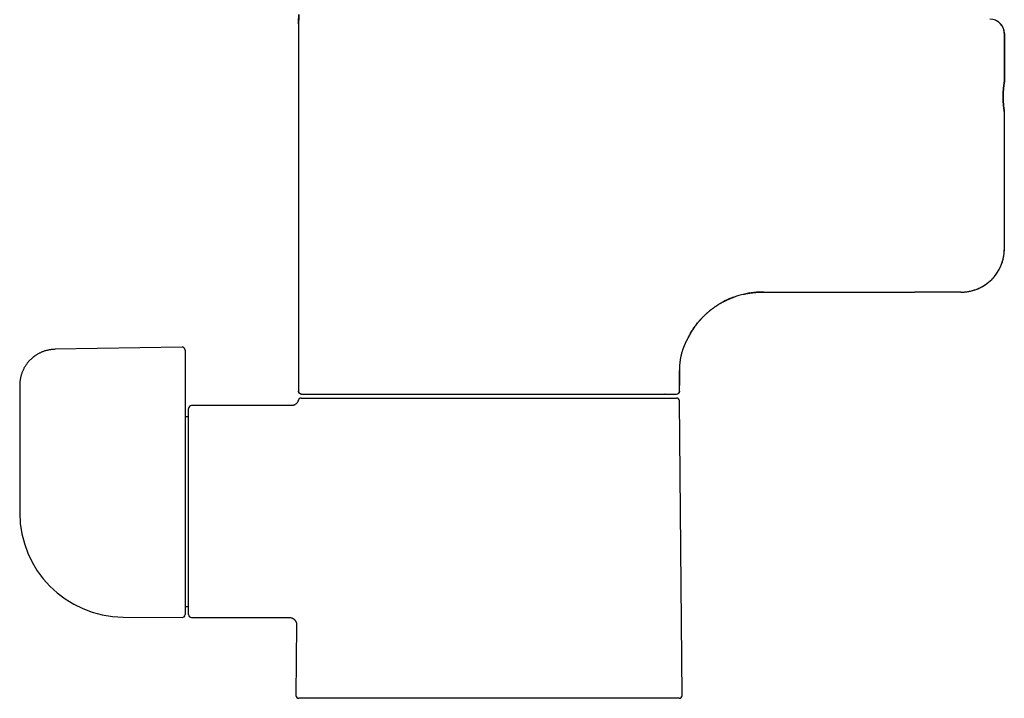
# Model space of a CAD drawing. Header units: millimetres. Extents: x 8 to 776, y 12 to 810.
# Tile 12 of 25: x 154 to 291, y 472 to 566. Entities that reach past the tile are written whole.
import ezdxf

# ---------------------------------------------------------------- set-up
doc = ezdxf.new("R2010")
doc.units = ezdxf.units.MM

msp = doc.modelspace()

# ---------------------------------------------------------------- linework, layer by layer
at = {"color": 7, "linetype": 'Continuous', "lineweight": 30}
for p, q in [((193.3, 565.8), (193.3, 514.65)), ((193.3, 565.8), (193.3, 514.65)), ((291.5, 557.7), (291.5, 564.45)), ((291.5, 564.45), (291.5, 557.7)), ((291.5, 534.45), (291.5, 553.6)), ((291.5, 534.45), (291.5, 553.6)), ((259.3, 528.45), (279.02, 528.45)), ((177.09, 520.79), (159.41, 520.49)), ((177.5, 520.39), (177.5, 518.37)), ((177.5, 518.37), (177.5, 514.01)), ((246.3, 514.65), (246.3, 517.56)), ((154.5, 515.49), (154.5, 505.12)), ((246.3, 514.65), (246.3, 515.33)), ((244.29, 514.25), (244.28, 514.25)), ((192.3, 512.65), (178.4, 512.65)), ((192.3, 512.65), (192.3, 512.65)), ((193.87, 513.7), (245.9, 513.7)), ((246.66, 472.3), (246.3, 513.3)), ((177.5, 511.72), (177.5, 483.55)), ((178, 511.1), (177.5, 511.1)), ((178, 483.55), (178, 512.25)), ((154.5, 497.91), (154.5, 497.72)), ((177.5, 484.7), (178, 484.7)), ((168.87, 483.23), (168.87, 483.23)), ((168.91, 483.22), (177.09, 483.15)), ((178.4, 483.15), (192.02, 483.15)), ((192.02, 483.15), (192.02, 483.15)), ((193.02, 482.14), (192.93, 472.3)), ((246.26, 471.9), (193.33, 471.9))]:
    msp.add_line(p, q, dxfattribs=at)
at = {"color": 7, "linetype": 'Continuous', "lineweight": 30, "flags": 128}
for points in [[(291.5, 553.6), (291.5, 553.6), (291.49, 553.61), (291.49, 553.64), (291.48, 553.69), (291.47, 553.76), (291.46, 553.84), (291.45, 553.95), (291.43, 554.07), (291.42, 554.2), (291.4, 554.35), (291.38, 554.51), (291.37, 554.68), (291.36, 554.87), (291.35, 555.06), (291.34, 555.25), (291.34, 555.45), (291.33, 555.65), (291.34, 555.85), (291.34, 556.05), (291.35, 556.25), (291.36, 556.44), (291.37, 556.62), (291.38, 556.79), (291.4, 556.95), (291.42, 557.1), (291.43, 557.24), (291.45, 557.35), (291.46, 557.46), (291.47, 557.54), (291.48, 557.61), (291.49, 557.66), (291.49, 557.69), (291.5, 557.7), (291.5, 557.7)], [(154.5, 505.12), (154.5, 501.08), (154.5, 497.9)]]:
    msp.add_lwpolyline(points, dxfattribs=at)
at = {"color": 7, "linetype": 'Continuous', "lineweight": 30}
for centre, radius, start, end in [((208.3, 565.8), 15, 175, 180), ((289.5, 564.45), 2, 0, 90), ((285.5, 534.45), 6, 270, 0), ((193.7, 514.65), 0.4, 180, 270), ((245.9, 514.65), 0.4, 270, 0), ((178.4, 512.25), 0.4, 90, 180), ((245.9, 513.3), 0.4, 0.5, 90), ((169, 497.72), 14.5, 180, 269.5), ((177.1, 483.55), 0.4, 269.5, 0), ((178.4, 483.55), 0.4, 180, 270), ((193.33, 472.3), 0.4, 179.5, 270), ((246.26, 472.3), 0.4, 270, 0.5)]:
    msp.add_arc(centre, radius, start, end, dxfattribs=at)
msp.add_open_spline([(193.3, 565.8), (193.3, 565.94), (193.3, 566.23), (193.32, 566.67), (193.34, 566.96), (193.35, 567.1)], degree=3, dxfattribs=at)
for points, knots in [([(291.5, 564.45), (291.5, 564.49), (291.49, 564.56), (291.49, 564.67), (291.47, 564.77), (291.45, 564.88), (291.43, 564.98), (291.39, 565.08), (291.35, 565.2), (291.3, 565.31), (291.24, 565.43), (291.17, 565.55), (291.09, 565.66), (291, 565.77), (290.91, 565.87), (290.81, 565.96), (290.71, 566.04), (290.61, 566.11), (290.53, 566.17), (290.46, 566.21), (290.38, 566.24), (290.31, 566.28), (290.26, 566.3), (290.24, 566.3)], [0, 0, 0, 0, 0.04564, 0.090957, 0.136084, 0.181153, 0.226298, 0.271651, 0.317344, 0.375036, 0.432215, 0.489149, 0.546108, 0.603363, 0.661179, 0.718871, 0.77605, 0.832984, 0.867144, 0.901371, 0.935723, 0.970259, 1, 1, 1, 1]), ([(291.5, 557.7), (291.5, 557.7), (291.5, 557.7), (291.49, 557.68), (291.49, 557.65), (291.48, 557.6), (291.47, 557.54), (291.46, 557.46), (291.45, 557.36), (291.43, 557.24), (291.42, 557.1), (291.4, 556.95), (291.38, 556.79), (291.37, 556.62), (291.36, 556.43), (291.35, 556.24), (291.34, 556.05), (291.34, 555.85), (291.33, 555.65), (291.34, 555.45), (291.34, 555.25), (291.35, 555.05), (291.36, 554.86), (291.37, 554.68), (291.38, 554.51), (291.4, 554.35), (291.41, 554.21), (291.43, 554.09), (291.44, 553.99), (291.45, 553.9), (291.46, 553.82), (291.47, 553.75), (291.48, 553.68), (291.49, 553.64), (291.49, 553.61), (291.5, 553.6), (291.5, 553.6)], [0, 0, 0, 0, 0.025182, 0.050147, 0.075054, 0.100059, 0.12532, 0.156682, 0.187766, 0.218874, 0.250305, 0.281678, 0.312766, 0.34387, 0.375296, 0.406653, 0.43772, 0.468809, 0.500231, 0.531583, 0.562641, 0.593716, 0.625123, 0.656544, 0.687641, 0.718718, 0.750078, 0.775284, 0.800236, 0.825087, 0.84999, 0.875101, 0.906537, 0.937629, 0.968682, 1, 1, 1, 1]), ([(285.5, 528.45), (285.55, 528.45), (285.66, 528.45), (285.82, 528.46), (285.99, 528.47), (286.18, 528.49), (286.41, 528.52), (286.68, 528.57), (286.95, 528.63), (287.23, 528.7), (287.47, 528.78), (287.67, 528.86), (287.82, 528.92), (287.96, 528.98), (288.14, 529.06), (288.34, 529.17), (288.58, 529.3), (288.81, 529.44), (289.04, 529.61), (289.25, 529.77), (289.43, 529.92), (289.59, 530.06), (289.74, 530.21), (289.88, 530.36), (290.02, 530.5), (290.14, 530.65), (290.26, 530.8), (290.38, 530.96), (290.49, 531.12), (290.59, 531.29), (290.69, 531.44), (290.76, 531.58), (290.84, 531.72), (290.93, 531.9), (291.02, 532.11), (291.12, 532.36), (291.21, 532.62), (291.29, 532.89), (291.35, 533.15), (291.4, 533.39), (291.44, 533.62), (291.47, 533.84), (291.48, 534.06), (291.49, 534.26), (291.5, 534.39), (291.5, 534.45)], [0, 0, 0, 0, 0.0173405, 0.0346811, 0.0520733, 0.0694656, 0.0978085, 0.1262077, 0.1560944, 0.1860472, 0.2185016, 0.2355563, 0.2526109, 0.2697148, 0.2868186, 0.3146818, 0.3425984, 0.3719654, 0.4013951, 0.4332761, 0.4556263, 0.4779765, 0.5004379, 0.5228992, 0.5430837, 0.5632682, 0.5835344, 0.6038006, 0.6259146, 0.6480553, 0.6651099, 0.6821646, 0.6992684, 0.7163723, 0.7447989, 0.7732825, 0.8026531, 0.8320864, 0.8628298, 0.8869938, 0.9111579, 0.9354626, 0.9597673, 0.9798736, 1, 1, 1, 1]), ([(247.54, 522.18), (247.56, 522.21), (247.6, 522.29), (247.67, 522.42), (247.75, 522.57), (247.86, 522.76), (247.99, 522.98), (248.14, 523.22), (248.3, 523.46), (248.47, 523.69), (248.64, 523.93), (248.8, 524.13), (248.93, 524.29), (249.04, 524.42), (249.14, 524.53), (249.24, 524.64), (249.33, 524.74), (249.42, 524.84), (249.49, 524.92), (249.56, 524.99), (249.64, 525.07), (249.72, 525.14), (249.81, 525.23), (249.9, 525.32), (249.99, 525.41), (250.1, 525.51), (250.22, 525.61), (250.35, 525.72), (250.49, 525.84), (250.64, 525.96), (250.78, 526.07), (250.92, 526.17), (251.07, 526.28), (251.23, 526.39), (251.4, 526.51), (251.59, 526.64), (251.78, 526.76), (251.96, 526.87), (252.13, 526.96), (252.27, 527.04), (252.41, 527.11), (252.54, 527.18), (252.66, 527.24), (252.78, 527.3), (252.88, 527.35), (252.98, 527.4), (253.08, 527.44), (253.17, 527.48), (253.25, 527.52), (253.34, 527.55), (253.42, 527.59), (253.51, 527.62), (253.59, 527.65), (253.65, 527.68), (253.71, 527.7), (253.75, 527.72), (253.79, 527.73), (253.83, 527.74), (253.85, 527.75), (253.87, 527.76), (253.88, 527.76), (253.89, 527.76)], [0, 0, 0, 0, 0.009865, 0.029749, 0.049414, 0.06886, 0.101354, 0.133214, 0.16469, 0.196849, 0.229812, 0.263577, 0.281729, 0.300086, 0.317733, 0.334144, 0.34932, 0.363022, 0.375531, 0.386877, 0.397139, 0.411044, 0.424025, 0.437942, 0.452885, 0.46923, 0.486796, 0.505861, 0.526425, 0.548487, 0.567214, 0.586899, 0.607542, 0.629141, 0.65092, 0.678139, 0.703892, 0.728199, 0.748141, 0.767034, 0.784904, 0.801778, 0.817692, 0.832426, 0.846325, 0.859832, 0.873261, 0.883424, 0.893608, 0.903842, 0.914152, 0.924566, 0.93492, 0.942096, 0.948961, 0.955838, 0.96305, 0.970877, 0.979543, 0.98921, 1, 1, 1, 1]), ([(258.03, 528.45), (257.99, 528.45), (257.83, 528.45), (257.55, 528.45), (257.2, 528.44), (256.84, 528.41), (256.47, 528.37), (256.08, 528.32), (255.7, 528.26), (255.33, 528.18), (254.95, 528.09), (254.58, 527.99), (254.21, 527.88), (253.85, 527.75), (253.49, 527.62), (253.14, 527.47), (252.79, 527.31), (252.46, 527.14), (252.12, 526.96), (251.8, 526.76), (251.47, 526.56), (251.16, 526.34), (250.84, 526.11), (250.54, 525.88), (250.25, 525.63), (249.97, 525.38), (249.69, 525.11), (249.43, 524.84), (249.17, 524.56), (248.92, 524.27), (248.68, 523.97), (248.45, 523.66), (248.23, 523.34), (248.03, 523.02), (247.83, 522.69), (247.7, 522.46), (247.64, 522.35)], [0, 0, 0, 0, 0.010913, 0.038496, 0.066076, 0.093658, 0.124001, 0.154344, 0.184685, 0.215025, 0.245364, 0.275701, 0.306038, 0.336375, 0.366713, 0.397053, 0.426852, 0.456651, 0.486451, 0.516251, 0.546592, 0.576933, 0.607274, 0.637614, 0.667955, 0.697754, 0.727552, 0.75735, 0.787148, 0.817555, 0.847963, 0.87837, 0.908777, 0.939185, 0.969592, 1, 1, 1, 1]), ([(255.21, 528.15), (255.21, 528.16), (255.22, 528.16), (255.25, 528.16), (255.27, 528.17), (255.31, 528.18), (255.34, 528.18), (255.38, 528.19), (255.43, 528.2), (255.48, 528.21), (255.53, 528.22), (255.58, 528.24), (255.65, 528.25), (255.72, 528.26), (255.8, 528.28), (255.9, 528.29), (256, 528.31), (256.08, 528.32), (256.14, 528.33), (256.21, 528.34), (256.28, 528.35), (256.34, 528.36), (256.38, 528.36), (256.42, 528.37), (256.45, 528.37), (256.49, 528.38), (256.52, 528.38), (256.55, 528.38), (256.58, 528.39), (256.62, 528.39), (256.65, 528.39), (256.69, 528.4), (256.72, 528.4), (256.75, 528.4), (256.78, 528.41), (256.8, 528.41), (256.83, 528.41), (256.86, 528.41), (256.88, 528.41), (256.9, 528.42), (256.91, 528.42), (256.91, 528.42)], [0, 0, 0, 0, 0.037381, 0.070343, 0.099099, 0.123973, 0.145462, 0.164336, 0.181712, 0.199142, 0.217951, 0.23877, 0.261888, 0.287513, 0.325102, 0.367485, 0.41482, 0.445967, 0.478551, 0.50878, 0.53597, 0.560427, 0.57451, 0.587814, 0.60049, 0.612711, 0.624673, 0.63658, 0.648641, 0.661057, 0.678472, 0.697219, 0.717597, 0.739841, 0.764133, 0.79061, 0.825415, 0.863661, 0.905456, 0.950881, 1, 1, 1, 1]), ([(256.38, 528.39), (256.38, 528.39), (256.38, 528.39), (256.39, 528.39), (256.4, 528.39), (256.42, 528.39), (256.44, 528.39), (256.47, 528.4), (256.51, 528.4), (256.56, 528.4), (256.64, 528.41), (256.73, 528.42), (256.84, 528.43), (256.97, 528.43), (257.11, 528.44), (257.25, 528.44), (257.41, 528.45), (257.58, 528.45), (257.76, 528.45), (257.96, 528.45), (258.16, 528.45), (258.37, 528.45), (258.58, 528.45), (258.81, 528.45), (259.05, 528.45), (259.21, 528.45), (259.3, 528.45)], [0, 0, 0, 0, 0.007447, 0.01786, 0.028519, 0.039772, 0.051914, 0.065183, 0.079756, 0.09577, 0.124618, 0.157683, 0.195141, 0.237102, 0.283634, 0.331228, 0.382865, 0.438534, 0.498059, 0.561264, 0.628333, 0.695275, 0.765867, 0.840173, 0.918221, 1, 1, 1, 1]), ([(285.5, 528.45), (285.5, 528.45), (285.49, 528.45), (285.48, 528.45), (285.46, 528.45), (285.44, 528.45), (285.4, 528.45), (285.36, 528.45), (285.32, 528.45), (285.28, 528.45), (285.23, 528.45), (285.17, 528.45), (285.11, 528.45), (285.03, 528.45), (284.94, 528.45), (284.81, 528.45), (284.68, 528.45), (284.53, 528.45), (284.37, 528.45), (284.2, 528.45), (284.02, 528.45), (283.83, 528.45), (283.63, 528.45), (283.42, 528.45), (283.2, 528.45), (282.97, 528.45), (282.73, 528.45), (282.51, 528.45), (282.32, 528.45), (282.15, 528.45), (281.98, 528.45), (281.81, 528.45), (281.63, 528.45), (281.44, 528.45), (281.23, 528.45), (281.01, 528.45), (280.78, 528.45), (280.55, 528.45), (280.32, 528.45), (280.08, 528.45), (279.83, 528.45), (279.56, 528.45), (279.29, 528.45), (279.11, 528.45), (279.02, 528.45)], [0, 0, 0, 0, 0.0219315, 0.0438308, 0.0657211, 0.0876257, 0.1095678, 0.1322774, 0.150413, 0.1685319, 0.1866473, 0.2047724, 0.2229202, 0.2411041, 0.2698506, 0.2985426, 0.3272323, 0.3559721, 0.3850482, 0.4137768, 0.4424766, 0.4712001, 0.4999996, 0.5292882, 0.5585184, 0.5877453, 0.6170245, 0.6460615, 0.6648667, 0.6836528, 0.7024344, 0.7212263, 0.7400432, 0.7588996, 0.7820054, 0.8050725, 0.8281281, 0.8511993, 0.8743134, 0.8966928, 0.9225161, 0.9483163, 0.9741316, 1, 1, 1, 1]), ([(247.54, 522.18), (247.54, 522.17), (247.53, 522.16), (247.51, 522.13), (247.5, 522.11), (247.48, 522.08), (247.47, 522.05), (247.45, 522.02), (247.43, 521.99), (247.41, 521.95), (247.38, 521.9), (247.35, 521.83), (247.3, 521.73), (247.26, 521.65), (247.23, 521.6), (247.22, 521.58), (247.21, 521.56), (247.2, 521.53), (247.19, 521.51), (247.17, 521.48), (247.16, 521.45), (247.14, 521.42), (247.12, 521.37), (247.1, 521.32), (247.07, 521.26), (247.04, 521.19), (247, 521.11), (246.97, 521.03), (246.94, 520.96), (246.92, 520.9), (246.9, 520.85), (246.89, 520.82), (246.88, 520.8), (246.87, 520.77), (246.86, 520.75), (246.85, 520.72), (246.84, 520.7), (246.82, 520.64), (246.78, 520.54), (246.74, 520.42), (246.7, 520.3), (246.66, 520.17), (246.62, 520.04), (246.59, 519.94), (246.57, 519.85), (246.55, 519.78), (246.53, 519.71), (246.52, 519.64), (246.5, 519.57), (246.48, 519.5), (246.46, 519.4), (246.44, 519.27), (246.41, 519.11), (246.39, 518.97), (246.37, 518.85), (246.36, 518.74), (246.34, 518.63), (246.33, 518.51), (246.32, 518.38), (246.31, 518.25), (246.3, 518.15), (246.3, 518.09), (246.3, 518.07), (246.3, 518.05), (246.3, 518.03), (246.3, 518), (246.3, 517.98), (246.3, 517.94), (246.3, 517.89), (246.29, 517.82), (246.29, 517.75), (246.29, 517.68), (246.29, 517.61), (246.3, 517.56), (246.3, 517.52), (246.3, 517.5), (246.3, 517.47), (246.3, 517.46), (246.3, 517.44), (246.3, 517.42), (246.3, 517.39), (246.3, 517.38), (246.3, 517.36), (246.3, 517.36), (246.3, 517.35), (246.3, 517.35), (246.3, 517.35), (246.3, 517.35)], [0, 0, 0, 0, 0.011847, 0.020157, 0.028697, 0.037469, 0.046474, 0.055713, 0.065185, 0.074893, 0.084837, 0.106437, 0.12908, 0.15277, 0.156909, 0.161285, 0.165896, 0.170744, 0.175828, 0.181148, 0.186705, 0.192498, 0.202079, 0.212243, 0.222991, 0.235258, 0.251099, 0.264882, 0.276608, 0.286277, 0.293888, 0.297951, 0.301987, 0.305997, 0.30998, 0.313936, 0.317865, 0.321767, 0.342747, 0.360796, 0.378201, 0.398083, 0.417059, 0.435131, 0.445434, 0.455701, 0.465933, 0.476131, 0.486295, 0.496428, 0.506528, 0.529974, 0.553263, 0.576405, 0.592829, 0.609598, 0.626716, 0.644186, 0.66803, 0.692512, 0.717638, 0.721918, 0.726313, 0.730821, 0.735443, 0.740179, 0.74503, 0.749994, 0.764232, 0.779334, 0.797541, 0.816863, 0.837299, 0.858851, 0.869106, 0.879002, 0.888538, 0.897716, 0.906535, 0.914994, 0.933512, 0.950035, 0.963325, 0.974967, 0.98496, 0.993304, 1, 1, 1, 1]), ([(247.54, 522.18), (247.54, 522.18), (247.54, 522.17), (247.53, 522.16), (247.52, 522.14), (247.52, 522.14)], [0, 0, 0, 0, 0.060687, 0.646946, 1, 1, 1, 1]), ([(247.64, 522.35), (247.64, 522.35), (247.64, 522.35), (247.63, 522.33), (247.62, 522.31), (247.6, 522.29), (247.59, 522.27), (247.58, 522.25), (247.57, 522.23), (247.56, 522.21), (247.55, 522.2), (247.55, 522.19)], [0, 0, 0, 0, 0.178459, 0.359527, 0.543472, 0.623265, 0.703653, 0.784655, 0.86629, 0.948575, 1, 1, 1, 1]), ([(177.5, 520.39), (177.5, 520.41), (177.49, 520.44), (177.49, 520.48), (177.48, 520.52), (177.46, 520.55), (177.44, 520.59), (177.42, 520.63), (177.4, 520.65), (177.38, 520.67), (177.36, 520.7), (177.33, 520.72), (177.28, 520.75), (177.23, 520.77), (177.16, 520.79), (177.11, 520.79), (177.09, 520.79)], [0, 0, 0, 0, 0.084441, 0.154041, 0.206534, 0.248534, 0.332193, 0.410315, 0.445412, 0.482285, 0.534042, 0.601289, 0.683346, 0.778823, 0.88544, 1, 1, 1, 1]), ([(159.41, 520.49), (159.34, 520.48), (159.19, 520.48), (158.98, 520.46), (158.78, 520.43), (158.58, 520.4), (158.4, 520.36), (158.2, 520.31), (158.01, 520.26), (157.82, 520.19), (157.63, 520.12), (157.46, 520.05), (157.3, 519.97), (157.14, 519.89), (156.99, 519.81), (156.85, 519.72), (156.72, 519.64), (156.61, 519.57), (156.51, 519.49), (156.41, 519.42), (156.32, 519.35), (156.23, 519.27), (156.13, 519.18), (156.02, 519.08), (155.9, 518.97), (155.78, 518.84), (155.66, 518.7), (155.54, 518.55), (155.42, 518.38), (155.3, 518.2), (155.19, 518.03), (155.09, 517.85), (155.01, 517.69), (154.93, 517.51), (154.85, 517.32), (154.77, 517.13), (154.71, 516.93), (154.66, 516.74), (154.61, 516.54), (154.57, 516.35), (154.54, 516.14), (154.51, 515.93), (154.5, 515.71), (154.5, 515.56), (154.5, 515.49)], [0, 0, 0, 0, 0.028111, 0.055354, 0.081743, 0.107286, 0.131991, 0.155858, 0.183395, 0.209728, 0.234855, 0.258771, 0.281474, 0.305456, 0.327905, 0.348818, 0.368188, 0.386013, 0.40201, 0.416508, 0.430842, 0.446656, 0.464291, 0.483479, 0.504224, 0.526499, 0.550307, 0.575191, 0.601576, 0.629476, 0.658906, 0.682232, 0.706455, 0.731582, 0.757622, 0.784584, 0.812477, 0.837133, 0.862488, 0.888546, 0.915317, 0.942809, 0.971033, 1, 1, 1, 1]), ([(246.3, 517.35), (246.3, 517.23), (246.29, 517), (246.3, 516.64), (246.3, 516.13), (246.3, 515.73), (246.3, 515.45)], [0, 0, 0, 0, 0.1866512, 0.3733294, 0.5599992, 1, 1, 1, 1]), ([(177.5, 514.01), (177.5, 513.95), (177.5, 513.83), (177.5, 513.65), (177.5, 513.47), (177.5, 513.29), (177.5, 513.12), (177.5, 512.95), (177.5, 512.78), (177.5, 512.62), (177.5, 512.48), (177.5, 512.35), (177.5, 512.24), (177.5, 512.14), (177.5, 512.04), (177.5, 511.95), (177.5, 511.88), (177.5, 511.81), (177.5, 511.76), (177.5, 511.73), (177.5, 511.72)], [0, 0, 0, 0, 0.062572, 0.125295, 0.188057, 0.250761, 0.313333, 0.374739, 0.43637, 0.498031, 0.55956, 0.608647, 0.657998, 0.707478, 0.75692, 0.806199, 0.854574, 0.903115, 0.951647, 1, 1, 1, 1]), ([(193.7, 514.25), (193.67, 514.25), (193.62, 514.25), (193.56, 514.27), (193.51, 514.29), (193.48, 514.32), (193.44, 514.34), (193.41, 514.37), (193.38, 514.4), (193.36, 514.43), (193.34, 514.47), (193.32, 514.51), (193.31, 514.55), (193.3, 514.6), (193.3, 514.63), (193.3, 514.65)], [0, 0, 0, 0, 0.120636, 0.239825, 0.306311, 0.371369, 0.435676, 0.499931, 0.566416, 0.631473, 0.69578, 0.760034, 0.840886, 0.920457, 1, 1, 1, 1]), ([(193.7, 514.25), (193.7, 514.25), (193.7, 514.25), (193.72, 514.25), (193.76, 514.25), (193.8, 514.25), (193.86, 514.25), (193.91, 514.25), (193.97, 514.25), (194.03, 514.25), (194.09, 514.25), (194.17, 514.25), (194.26, 514.25), (194.38, 514.25), (194.53, 514.25), (194.69, 514.25), (194.84, 514.25), (194.96, 514.25), (195.05, 514.25), (195.14, 514.25), (195.23, 514.25), (195.33, 514.25), (195.43, 514.25), (195.57, 514.25), (195.75, 514.25), (195.99, 514.25), (196.23, 514.25), (196.49, 514.25), (196.73, 514.25), (196.95, 514.25), (197.14, 514.25), (197.34, 514.25), (197.53, 514.25), (197.74, 514.25), (197.99, 514.25), (198.28, 514.25), (198.63, 514.25), (198.99, 514.25), (199.36, 514.25), (199.74, 514.25), (200.12, 514.25), (200.52, 514.25), (200.92, 514.25), (201.34, 514.25), (201.77, 514.25), (202.21, 514.25), (202.66, 514.25), (203.12, 514.25), (203.54, 514.25), (203.9, 514.25), (204.22, 514.25), (204.53, 514.25), (204.86, 514.25), (205.18, 514.25), (205.57, 514.25), (206.01, 514.25), (206.52, 514.25), (207.03, 514.25), (207.55, 514.25), (207.98, 514.25), (208.33, 514.25), (208.59, 514.25), (208.85, 514.25), (209.12, 514.25), (209.38, 514.25), (209.65, 514.25), (209.92, 514.25), (210.3, 514.25), (210.78, 514.25), (211.38, 514.25), (211.98, 514.25), (212.59, 514.25), (213.13, 514.25), (213.61, 514.25), (214.01, 514.25), (214.42, 514.25), (214.82, 514.25), (215.22, 514.25), (215.68, 514.25), (216.21, 514.25), (216.8, 514.25), (217.4, 514.25), (218, 514.25), (218.59, 514.25), (219.19, 514.25), (219.6, 514.25), (219.8, 514.25)], [0, 0, 0, 0, 0.014636, 0.029251, 0.04385, 0.058443, 0.073037, 0.082597, 0.092162, 0.101736, 0.11132, 0.121178, 0.131337, 0.146555, 0.161755, 0.176946, 0.192137, 0.19896, 0.205786, 0.212615, 0.219448, 0.226286, 0.23313, 0.23998, 0.254419, 0.268833, 0.283229, 0.297615, 0.311999, 0.321419, 0.330843, 0.340273, 0.349711, 0.35916, 0.36862, 0.383368, 0.39809, 0.412792, 0.427484, 0.442173, 0.456604, 0.471047, 0.48551, 0.5, 0.514748, 0.529469, 0.544172, 0.558864, 0.573552, 0.583172, 0.592796, 0.602427, 0.612066, 0.621717, 0.63138, 0.645819, 0.660233, 0.67463, 0.689016, 0.703399, 0.710464, 0.717531, 0.7246, 0.731673, 0.738751, 0.745835, 0.752924, 0.760021, 0.775541, 0.791034, 0.806509, 0.821976, 0.837444, 0.847577, 0.857717, 0.867866, 0.878028, 0.887932, 0.897514, 0.912162, 0.926795, 0.94142, 0.956045, 0.970678, 0.985327, 1, 1, 1, 1]), ([(219.8, 514.25), (220, 514.25), (220.4, 514.25), (220.99, 514.25), (221.59, 514.25), (222.19, 514.25), (222.72, 514.25), (223.17, 514.25), (223.56, 514.25), (223.95, 514.25), (224.34, 514.25), (224.74, 514.25), (225.21, 514.25), (225.75, 514.25), (226.36, 514.25), (226.96, 514.25), (227.45, 514.25), (227.82, 514.25), (228.09, 514.25), (228.35, 514.25), (228.62, 514.25), (228.88, 514.25), (229.14, 514.25), (229.5, 514.25), (229.95, 514.25), (230.49, 514.25), (231.03, 514.25), (231.56, 514.25), (232.02, 514.25), (232.42, 514.25), (232.76, 514.25), (233.09, 514.25), (233.42, 514.25), (233.75, 514.25), (234.14, 514.25), (234.58, 514.25), (235.07, 514.25), (235.56, 514.25), (236.04, 514.25), (236.5, 514.25), (236.95, 514.25), (237.39, 514.25), (237.83, 514.25), (238.26, 514.25), (238.68, 514.25), (239.09, 514.25), (239.49, 514.25), (239.88, 514.25), (240.21, 514.25), (240.5, 514.25), (240.74, 514.25), (240.97, 514.25), (241.2, 514.25), (241.42, 514.25), (241.68, 514.25), (241.96, 514.25), (242.27, 514.25), (242.56, 514.25), (242.85, 514.25), (243.07, 514.25), (243.24, 514.25), (243.37, 514.25), (243.49, 514.25), (243.61, 514.25), (243.73, 514.25), (243.84, 514.25), (243.96, 514.25), (244.11, 514.25), (244.29, 514.25), (244.5, 514.25), (244.7, 514.25), (244.88, 514.25), (245.03, 514.25), (245.15, 514.25), (245.25, 514.25), (245.34, 514.25), (245.42, 514.25), (245.49, 514.25), (245.57, 514.25), (245.65, 514.25), (245.73, 514.25), (245.79, 514.25), (245.84, 514.25), (245.87, 514.25), (245.89, 514.25), (245.89, 514.25), (245.9, 514.25)], [0, 0, 0, 0, 0.014638, 0.029253, 0.043853, 0.058446, 0.07304, 0.082599, 0.092164, 0.101737, 0.11132, 0.121178, 0.131337, 0.146555, 0.161755, 0.176946, 0.192137, 0.19896, 0.205786, 0.212615, 0.219448, 0.226286, 0.233129, 0.23998, 0.254419, 0.268833, 0.283229, 0.297615, 0.311999, 0.321419, 0.330843, 0.340273, 0.349711, 0.359159, 0.36862, 0.383368, 0.39809, 0.412792, 0.427484, 0.442173, 0.456604, 0.471047, 0.48551, 0.5, 0.514748, 0.529469, 0.544172, 0.558864, 0.573552, 0.583172, 0.592796, 0.602427, 0.612066, 0.621717, 0.63138, 0.645819, 0.660233, 0.67463, 0.689016, 0.703399, 0.710464, 0.717531, 0.7246, 0.731673, 0.738751, 0.745835, 0.752924, 0.760021, 0.775541, 0.791034, 0.806509, 0.821976, 0.837444, 0.847577, 0.857717, 0.867866, 0.878028, 0.887931, 0.897513, 0.91216, 0.926792, 0.941416, 0.956042, 0.970676, 0.985326, 1, 1, 1, 1]), ([(246.3, 514.65), (246.29, 514.62), (246.29, 514.57), (246.27, 514.51), (246.25, 514.46), (246.23, 514.43), (246.21, 514.4), (246.18, 514.37), (246.15, 514.34), (246.12, 514.31), (246.08, 514.29), (246.06, 514.28), (246.04, 514.28)], [0, 0, 0, 0, 0.158724, 0.315545, 0.403022, 0.488621, 0.573231, 0.657775, 0.74525, 0.830848, 0.915459, 1, 1, 1, 1]), ([(193.26, 513.4), (193.25, 513.37), (193.24, 513.31), (193.2, 513.23), (193.17, 513.17), (193.14, 513.11), (193.11, 513.07), (193.08, 513.03), (193.05, 512.99), (193.02, 512.96), (192.97, 512.91), (192.92, 512.87), (192.86, 512.82), (192.79, 512.78), (192.72, 512.74), (192.64, 512.71), (192.56, 512.68), (192.48, 512.67), (192.39, 512.65), (192.33, 512.65), (192.3, 512.65)], [0, 0, 0, 0, 0.070639, 0.142605, 0.194258, 0.240301, 0.280513, 0.314742, 0.349077, 0.389681, 0.436522, 0.489502, 0.548446, 0.613072, 0.670987, 0.732265, 0.796535, 0.863361, 0.932249, 1, 1, 1, 1]), ([(193.65, 513.7), (193.63, 513.7), (193.6, 513.7), (193.56, 513.69), (193.51, 513.68), (193.47, 513.66), (193.43, 513.63), (193.39, 513.61), (193.37, 513.58), (193.34, 513.56), (193.32, 513.52), (193.3, 513.49), (193.28, 513.45), (193.27, 513.42), (193.26, 513.4)], [0, 0, 0, 0, 0.097047, 0.185522, 0.263929, 0.366043, 0.463725, 0.526558, 0.589651, 0.668195, 0.738579, 0.818056, 0.905635, 1, 1, 1, 1]), ([(193.65, 513.7), (193.65, 513.7), (193.65, 513.7), (193.67, 513.7), (193.7, 513.7), (193.73, 513.7), (193.77, 513.7), (193.82, 513.7), (193.86, 513.7), (193.87, 513.7)], [0, 0, 0, 0, 0.120102, 0.266747, 0.413328, 0.559916, 0.706549, 0.853245, 1, 1, 1, 1]), ([(192.02, 483.15), (192.06, 483.15), (192.14, 483.15), (192.25, 483.13), (192.35, 483.1), (192.44, 483.06), (192.5, 483.03), (192.55, 483), (192.6, 482.97), (192.64, 482.94), (192.68, 482.91), (192.72, 482.87), (192.76, 482.83), (192.8, 482.77), (192.85, 482.71), (192.89, 482.64), (192.93, 482.57), (192.96, 482.49), (192.99, 482.41), (193.01, 482.32), (193.02, 482.23), (193.02, 482.17), (193.02, 482.14)], [0, 0, 0, 0, 0.0763489, 0.1484985, 0.2153253, 0.2759103, 0.3194097, 0.3581942, 0.3920722, 0.4209128, 0.4498442, 0.4840609, 0.523533, 0.5681782, 0.6178433, 0.6722855, 0.7210606, 0.7726515, 0.8267383, 0.8829465, 0.9408536, 1, 1, 1, 1])]:
    msp.add_open_spline(points, degree=3, knots=knots, dxfattribs=at)

doc.saveas('drawing.dxf')
